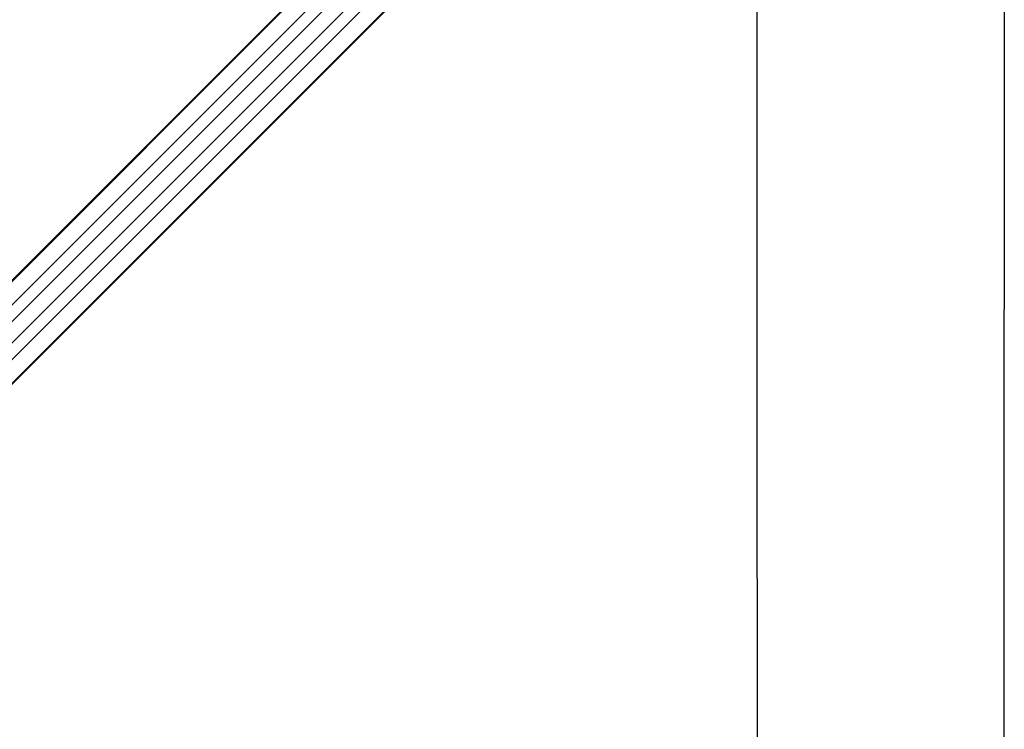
# Paper-space layout '3M DUO In Ground Anchor' of a CAD drawing. Header units: millimetres. Extents: x 10 to 10335, y 20 to 7920.
# Tile 67 of 116: x 3054 to 3696, y 6994 to 7457. Entities that reach past the tile are written whole.
import ezdxf

# ---------------------------------------------------------------- set-up
doc = ezdxf.new("R2010")
doc.units = ezdxf.units.MM
doc.layers.add('COMPONENT_GEOMETRY', color=7, linetype='Continuous')
doc.styles.add('SLDTEXTSTYLE0', font='TXT', dxfattribs={"width": 0.75})
doc.dimstyles.new('SLDDIMSTYLE2', dxfattribs={"dimtxt": 75, "dimasz": 3.302, "dimexe": 0, "dimexo": 0.0625, "dimgap": 18.75, "dimtad": 0, "dimtih": 1, "dimtoh": 1, "dimdec": 0, "dimrnd": 1e-09, "dimzin": 12, "dimdsep": 46, "dimtxsty": 'SLDTEXTSTYLE0', "dimsah": 1, "dimcen": 0.09, "dimadec": 0, "dimazin": 3, "dimtfac": 1, "dimtdec": 3, "dimtofl": 0, "dimtmove": 0, "dimatfit": 3, "dimfxl": 1, "dimfrac": 2, "dimtolj": 1, "dimtzin": 12, "dimarcsym": 0})

# ---------------------------------------------------------------- blocks, each defined once
blk = doc.blocks.new('_D_17')
at = {"layer": 'COMPONENT_GEOMETRY', "color": 7}
for p, q in [((3584.01, 7919.66), (364.55, 7919.66)), ((367.73, 7919.66), (367.73, 6439.18)), ((367.73, 4839.64), (367.73, 6320.12)), ((2084.42, 4839.64), (364.55, 4839.64))]:
    blk.add_line(p, q, dxfattribs=at)
for points in [[(367.73, 7919.66), (367.22, 7916.35), (368.23, 7916.35)], [(367.73, 4839.64), (368.23, 4842.94), (367.22, 4842.94)]]:
    blk.add_solid(points, dxfattribs=at)
at = {"layer": 'COMPONENT_GEOMETRY', "color": 7, "insert": (256.89, 6416.8), "char_height": 75, "attachment_point": 1, "style": 'SLDTEXTSTYLE0'}
blk.add_mtext('3080', dxfattribs=at)

psp = doc.layouts.new('3M DUO In Ground Anchor')

# ---------------------------------------------------------------- linework, layer by layer
at = {"color": 8, "linetype": 'Continuous', "lineweight": 25}
for p, q in [((3501.83, 7738.96), (2806.54, 7043.66)), ((3501.58, 7739.21), (2923.76, 7161.39)), ((3510.38, 7732.24), (2813.77, 7035.62)), ((3528.27, 7714.35), (2831.66, 7017.73)), ((3535, 7705.8), (2840.3, 7011.1)), ((3535.25, 7705.55), (2957.81, 7128.11)), ((3486.11, 7697.04), (2986.18, 7197.11)), ((3493.07, 7690.08), (2993.14, 7190.14))]:
    psp.add_line(p, q, dxfattribs=at)
at = {"color": 7, "linetype": 'Continuous', "lineweight": 25}
for p, q in [((3535.39, 7705.41), (2965.7, 7135.73)), ((3379.29, 7617.2), (2931.34, 7169.25))]:
    psp.add_line(p, q, dxfattribs=at)
at = {"color": 7, "linetype": 'Continuous', "lineweight": 25, "flags": 128}
for points in [[(3535.35, 6985.71), (3535.33, 7028.54), (3535.31, 7071.37), (3535.28, 7114.21), (3535.26, 7157.04), (3535.24, 7199.87), (3535.22, 7242.71), (3535.2, 7285.54), (3535.18, 7328.37), (3535.16, 7371.21), (3535.14, 7414.04), (3535.12, 7456.87), (3535.1, 7499.71), (3535.08, 7542.54), (3535.06, 7585.37), (3535.04, 7628.2), (3535.02, 7671.04), (3535.01, 7699.25)], [(3696.37, 7699.25), (3696.36, 7674.81), (3696.34, 7631.98), (3696.32, 7589.15), (3696.3, 7546.32), (3696.28, 7503.48), (3696.26, 7460.65), (3696.24, 7417.82), (3696.22, 7374.98), (3696.2, 7332.15), (3696.18, 7289.32), (3696.16, 7246.49), (3696.13, 7203.65), (3696.11, 7160.82), (3696.09, 7117.99), (3696.07, 7075.16), (3696.05, 7032.32), (3696.03, 6989.49)]]:
    psp.add_lwpolyline(points, dxfattribs=at)

# ---------------------------------------------------------------- dimensions: what is measured, and where the dimension line sits
at = {"layer": 'COMPONENT_GEOMETRY', "color": 7}
dim = psp.add_linear_dim(base=(367.73, 7919.66), p1=(2085.69, 4839.64), p2=(3585.28, 7919.66), angle=90, dimstyle='SLDDIMSTYLE2', dxfattribs=at)
dim.commit()
dim.dimension.update_dxf_attribs({"geometry": '_D_17', "text_midpoint": (367.73, 6379.65), "dimtype": 160})

doc.saveas('drawing.dxf')
